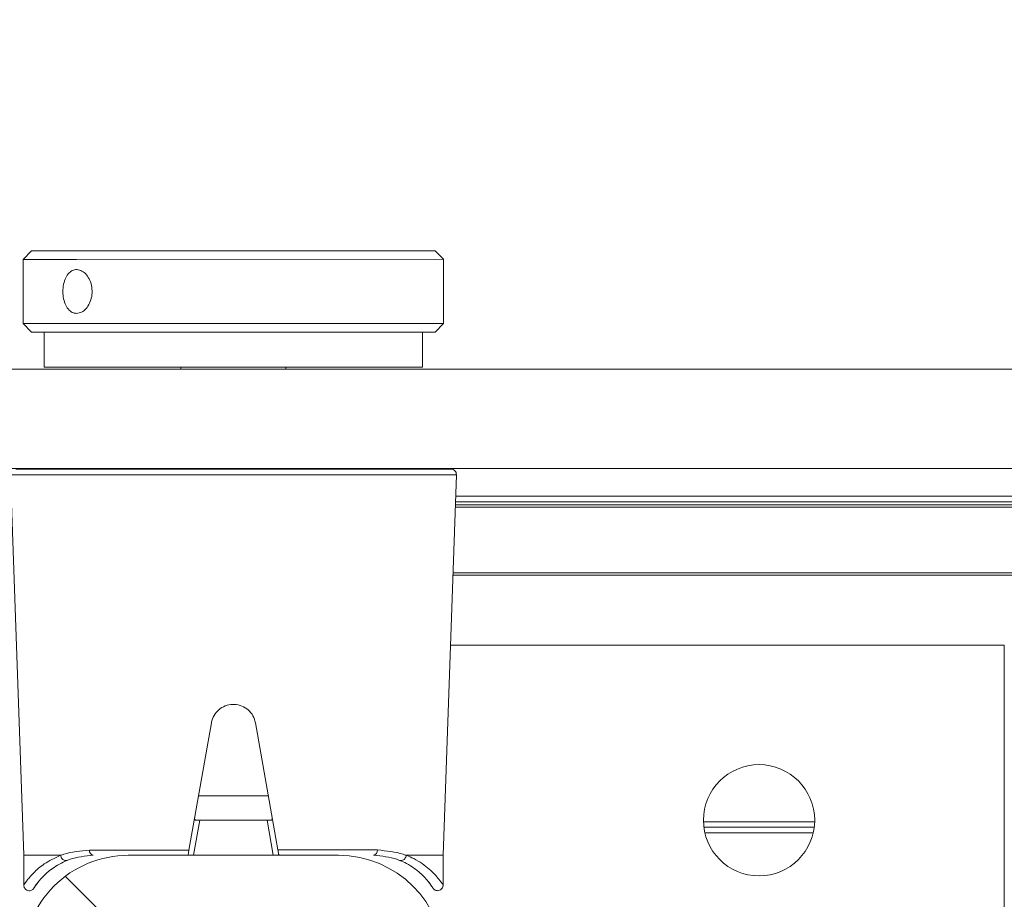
# Model space of a CAD drawing. Header units: feet. Extents: x 0 to 152508, y 0 to 59424.
# Tile 51 of 105: x 152366.076 to 152366.369, y 59280.938 to 59281.199. Entities that reach past the tile are written whole.
import ezdxf
from ezdxf import colors
from ezdxf.entities.mleader import LeaderData, LeaderLine
from ezdxf.math import Vec2, Vec3

# ---------------------------------------------------------------- set-up
doc = ezdxf.new("R2010")
doc.units = ezdxf.units.FT
doc.header["$LTSCALE"] = 0.05
doc.header["$MEASUREMENT"] = 0
doc.layers.add('Bridge plan$0$SC_Scratch7', color=252, linetype='Continuous', lineweight=0)
doc.layers.add('Trellis Base$0$L-ANNO-NOTE', color=30, linetype='Continuous')
doc.styles.add('Trellis Base$0$ARIAL', font='arial.ttf', dxfattribs={"width": 0.9})
pattern_1 = [(135.001858, (9.823278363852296, -14.0406728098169), (0.2651559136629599, 0.2651731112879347), []), (135.001858, (9.646502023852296, -14.0406785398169), (0.2651559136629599, 0.2651731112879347), [])]

# ---------------------------------------------------------------- blocks, each defined once
blk = doc.blocks.new('Bridge plan$0$HIGH ST SCREENWALL_2 PANEL PLAN_6')
at = {"layer": 'Bridge plan$0$SC_Scratch7', "lineweight": 0, "extrusion": (0, 0, -1)}
h = blk.add_hatch(dxfattribs=at)
h.set_pattern_fill('ANSI32', color=256, scale=0.01, style=0, pattern_type=2)
h.set_pattern_definition(pattern_1)
h.paths.add_polyline_path([(2.398455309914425, 0.08396245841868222), (2.398458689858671, -0.02020399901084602, -0.4142135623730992), (2.36720976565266, -0.05145495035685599), (2.304709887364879, -0.05145697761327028, -0.414213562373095), (2.273458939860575, -0.02020805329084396), (2.273455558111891, 0.08395840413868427, -0.414213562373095), (2.304704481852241, 0.1152093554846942), (2.367204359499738, 0.1152113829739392, -0.414213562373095)])
h.paths.add_polyline_path([(2.289083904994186, -0.02020754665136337, 0.414213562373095), (2.304709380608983, -0.03583200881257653), (2.367209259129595, -0.03582998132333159, 0.414213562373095), (2.382833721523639, -0.02020450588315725), (2.382830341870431, 0.08396195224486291, 0.4142135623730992), (2.367204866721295, 0.09958641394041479), (2.304704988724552, 0.0995843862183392, 0.414213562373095), (2.289080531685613, 0.08395891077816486)])
h = blk.add_hatch(dxfattribs=at)
h.set_pattern_fill('ANSI32', color=256, scale=0.01, style=0, pattern_type=2)
h.set_pattern_definition(pattern_1)
h.paths.add_polyline_path([(2.398455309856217, 0.08396245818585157), (2.398458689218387, -0.02020399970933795, -0.4142135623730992), (2.367209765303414, -0.05145495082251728), (2.304709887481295, -0.05145697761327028, -0.414213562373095), (2.273458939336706, -0.02020805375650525), (2.27345555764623, 0.08395840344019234, -0.414213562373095), (2.304704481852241, 0.115209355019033), (2.367204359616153, 0.1152113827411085, -0.414213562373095)])
h.paths.add_polyline_path([(2.289083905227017, -0.02020754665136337, 0.414213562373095), (2.304709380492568, -0.03583200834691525), (2.367209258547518, -0.03582998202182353, 0.414213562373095), (2.382833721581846, -0.0202045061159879), (2.382830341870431, 0.08396195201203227, 0.4142135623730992), (2.367204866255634, 0.09958641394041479), (2.304704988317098, 0.09958438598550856, 0.414213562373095), (2.289080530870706, 0.08395891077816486)])
at = {"layer": 'Bridge plan$0$SC_Scratch7', "lineweight": 0}
for p, q in [((-2.106795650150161, -0.1139632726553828), (-2.10678619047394, 0.1777028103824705)), ((-2.106795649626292, -0.1139632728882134), (-2.106786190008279, 0.1777028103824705)), ((-2.398295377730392, -0.04269164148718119), (-2.398295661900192, -0.05145394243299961)), ((-2.398295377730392, -0.04269164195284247), (-2.398295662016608, -0.05145394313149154)), ((-2.277578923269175, -0.04303803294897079), (-2.278181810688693, -0.04375858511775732)), ((-2.277578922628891, -0.04303803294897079), (-2.278181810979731, -0.04375858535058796)), ((-2.273623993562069, -0.0514579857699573), (-2.27362370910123, -0.04269568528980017)), ((-2.2736239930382, -0.05145798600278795), (-2.27362370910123, -0.04269568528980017)), ((-2.398295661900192, -0.05145394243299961), (-2.402249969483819, -0.1645853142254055)), ((-2.398295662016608, -0.05145394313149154), (-2.402249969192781, -0.1645853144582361)), ((-2.387408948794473, -0.05145429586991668), (-2.398295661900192, -0.05145394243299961)), ((-2.387408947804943, -0.05145429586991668), (-2.398295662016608, -0.05145394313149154)), ((-2.36720976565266, -0.05145495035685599), (-2.304709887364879, -0.05145697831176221)), ((-2.367209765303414, -0.05145495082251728), (-2.304709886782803, -0.05145697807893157)), ((-2.347797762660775, -0.05145558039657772), (-2.345961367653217, -0.06187228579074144)), ((-2.347797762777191, -0.051455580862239), (-2.345961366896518, -0.06187228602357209)), ((-2.325958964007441, -0.06187293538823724), (-2.324121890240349, -0.05145634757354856)), ((-2.325958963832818, -0.06187293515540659), (-2.324121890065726, -0.05145634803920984)), ((-2.273623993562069, -0.0514579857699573), (-2.28451070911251, -0.05145763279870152)), ((-2.2736239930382, -0.05145798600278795), (-2.284510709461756, -0.05145763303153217)), ((-2.269677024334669, -0.164589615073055), (-2.273623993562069, -0.0514579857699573)), ((-2.269677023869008, -0.1645896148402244), (-2.2736239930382, -0.05145798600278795)), ((-2.349184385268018, -0.05303870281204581), (-2.378750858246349, -0.05303774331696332)), ((-2.349184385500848, -0.05303870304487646), (-2.378750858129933, -0.05303774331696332)), ((-2.342522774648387, -0.09082575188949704), (-2.349184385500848, -0.05303870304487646)), ((-2.342522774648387, -0.09082575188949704), (-2.349184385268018, -0.05303870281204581)), ((-2.322735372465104, -0.05303955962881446), (-2.329399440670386, -0.09082617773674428)), ((-2.322735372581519, -0.0530395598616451), (-2.32939944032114, -0.09082617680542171)), ((-2.293168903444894, -0.05304051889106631), (-2.322735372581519, -0.0530395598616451)), ((-2.293168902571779, -0.05304051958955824), (-2.322735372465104, -0.05303955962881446)), ((-2.163599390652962, -0.05812820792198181), (-2.195821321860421, -0.05812716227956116)), ((-2.163599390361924, -0.05812820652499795), (-2.195821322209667, -0.05812716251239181)), ((-2.1631740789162, -0.06146154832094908), (-2.196246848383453, -0.06146047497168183)), ((-2.163174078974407, -0.06146154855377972), (-2.19624684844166, -0.06146047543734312)), ((-2.163300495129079, -0.05979488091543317), (-2.19612032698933, -0.05979381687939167)), ((-2.163300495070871, -0.05979488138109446), (-2.196120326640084, -0.05979381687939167)), ((-2.345961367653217, -0.06187228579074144), (-2.346900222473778, -0.06187225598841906)), ((-2.345961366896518, -0.06187228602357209), (-2.346900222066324, -0.06187225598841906)), ((-2.345961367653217, -0.06187228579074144), (-2.325958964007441, -0.06187293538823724)), ((-2.345961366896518, -0.06187228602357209), (-2.325958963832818, -0.06187293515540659)), ((-2.325020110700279, -0.06187296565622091), (-2.325958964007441, -0.06187293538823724)), ((-2.325020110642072, -0.06187296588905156), (-2.325958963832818, -0.06187293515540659)), ((-2.346337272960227, -0.06918853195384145), (-2.325583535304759, -0.06918920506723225)), ((-2.346337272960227, -0.06918853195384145), (-2.325583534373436, -0.06918920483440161)), ((-2.271443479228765, -0.1139579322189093), (-2.106795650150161, -0.1139632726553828)), ((-2.271443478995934, -0.1139579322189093), (-2.106795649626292, -0.1139632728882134)), ((-0.5130495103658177, -0.1348482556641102), (-2.2707166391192, -0.1347912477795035)), ((-0.513049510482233, -0.1348482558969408), (-2.270716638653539, -0.1347912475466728)), ((-0.5130495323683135, -0.135536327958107), (-2.270692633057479, -0.1354793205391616)), ((-0.5130495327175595, -0.135536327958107), (-2.270692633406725, -0.1354793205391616)), ((-0.5130501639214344, -0.1549934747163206), (-2.270013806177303, -0.1549364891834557)), ((-0.5130501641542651, -0.1549934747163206), (-2.270013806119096, -0.154936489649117)), ((-0.5130501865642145, -0.1556815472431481), (-2.269989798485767, -0.1556245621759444)), ((-0.5130501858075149, -0.1556815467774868), (-2.269989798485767, -0.1556245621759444)), ((-2.26995792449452, -0.1565381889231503), (-0.4974252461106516, -0.1565956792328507)), ((-2.269957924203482, -0.1565381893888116), (-0.4974252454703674, -0.156595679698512)), ((-2.269897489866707, -0.1582705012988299), (-0.4986940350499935, -0.1583279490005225)), ((-2.269897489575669, -0.1582705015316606), (-0.4986940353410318, -0.1583279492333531)), ((-4.330751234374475, -0.1663910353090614), (-0.3411758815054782, -0.1665204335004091)), ((-2.402249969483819, -0.1645853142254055), (-2.269677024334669, -0.164589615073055)), ((-2.402249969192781, -0.1645853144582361), (-2.269677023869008, -0.1645896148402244)), ((-2.271316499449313, -0.1662872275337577), (-2.400610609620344, -0.1662830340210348)), ((-2.271316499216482, -0.1662872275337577), (-2.400610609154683, -0.1662830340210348)), ((-2.351588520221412, -0.1662846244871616), (-2.351588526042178, -0.1664552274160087)), ((-2.320338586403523, -0.1664562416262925), (-2.320338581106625, -0.1662856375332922)), ((-4.330752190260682, -0.1958909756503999), (-0.341176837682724, -0.1960203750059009)), ((-2.351589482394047, -0.1959551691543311), (-2.351589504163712, -0.1966159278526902)), ((-2.32033956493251, -0.196616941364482), (-2.32033954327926, -0.1959561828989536)), ((-2.392214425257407, -0.1966146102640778), (-2.392214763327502, -0.2070312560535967)), ((-2.392214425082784, -0.1966146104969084), (-2.392214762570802, -0.2070312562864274)), ((-2.392214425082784, -0.1966146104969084), (-2.279714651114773, -0.1966182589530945)), ((-2.279714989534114, -0.2070349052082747), (-2.279714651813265, -0.1966182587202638)), ((-2.279714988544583, -0.2070349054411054), (-2.279714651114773, -0.1966182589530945)), ((-2.395964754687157, -0.2070311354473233), (-2.398464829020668, -0.2095310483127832)), ((-2.395964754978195, -0.2070311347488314), (-2.398464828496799, -0.2095310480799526)), ((-2.380708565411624, -0.2070316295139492), (-2.395964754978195, -0.2070311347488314)), ((-2.380708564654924, -0.2070316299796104), (-2.395964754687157, -0.2070311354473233)), ((-2.275964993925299, -0.2070350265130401), (-2.380708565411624, -0.2070316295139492)), ((-2.275964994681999, -0.2070350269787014), (-2.380708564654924, -0.2070316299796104)), ((-2.273465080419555, -0.2095351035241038), (-2.275964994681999, -0.2070350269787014)), ((-2.273465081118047, -0.2095351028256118), (-2.275964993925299, -0.2070350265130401)), ((-2.398464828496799, -0.2095310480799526), (-2.398465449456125, -0.2286451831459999)), ((-2.398464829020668, -0.2095310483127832), (-2.398465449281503, -0.2286451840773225)), ((-2.382572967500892, -0.2095315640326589), (-2.398464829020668, -0.2095310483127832)), ((-2.382572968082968, -0.2095315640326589), (-2.398464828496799, -0.2095310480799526)), ((-2.273465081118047, -0.2095351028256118), (-2.382572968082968, -0.2095315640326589)), ((-2.273465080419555, -0.2095351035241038), (-2.382572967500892, -0.2095315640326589)), ((-2.273465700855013, -0.2286492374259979), (-2.273465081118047, -0.2095351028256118)), ((-2.27346570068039, -0.2286492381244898), (-2.273465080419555, -0.2095351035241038)), ((-2.398465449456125, -0.2286451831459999), (-2.395965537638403, -0.231145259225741)), ((-2.382573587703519, -0.228645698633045), (-2.398465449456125, -0.2286451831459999)), ((-2.398465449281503, -0.2286451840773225), (-2.395965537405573, -0.231145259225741)), ((-2.382573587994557, -0.2286456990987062), (-2.398465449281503, -0.2286451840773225)), ((-2.380709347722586, -0.2311457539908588), (-2.395965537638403, -0.231145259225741)), ((-2.380709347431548, -0.2311457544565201), (-2.395965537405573, -0.231145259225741)), ((-2.273465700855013, -0.2286492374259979), (-2.382573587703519, -0.228645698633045)), ((-2.27346570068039, -0.2286492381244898), (-2.382573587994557, -0.2286456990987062)), ((-2.275965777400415, -0.2311491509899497), (-2.380709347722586, -0.2311457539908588)), ((-2.275965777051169, -0.2311491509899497), (-2.380709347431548, -0.2311457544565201)), ((-2.275965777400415, -0.2311491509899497), (-2.273465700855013, -0.2286492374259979)), ((-2.275965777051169, -0.2311491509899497), (-2.27346570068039, -0.2286492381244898))]:
    blk.add_line(p, q, dxfattribs=at)
at = {"layer": 'Bridge plan$0$SC_Scratch7', "lineweight": 0, "extrusion": (0, 0, -1)}
for centre in [(2.179710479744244, -0.06187767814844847), (2.179710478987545, -0.06187767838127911)]:
    blk.add_circle(centre, 0.01654163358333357, dxfattribs=at)
at = {"layer": 'Bridge plan$0$SC_Scratch7', "lineweight": 0}
for centre, radius, start, end in [((-2.367208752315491, -0.02020501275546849), 0.03124993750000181, 179.9981416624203, 269.9981416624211), ((-2.367208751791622, -0.02020501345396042), 0.03124993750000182, 179.9981416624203, 269.9981416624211), ((-2.30470887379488, -0.02020704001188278), 0.03124993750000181, 269.9981416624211, 359.9981416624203), ((-2.304708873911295, -0.02020704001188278), 0.03124993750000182, 269.9981416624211, 359.9981416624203), ((-2.377324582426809, -0.05285988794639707), 0.00143732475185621, 102.1220950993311, 187.1080046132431), ((-2.377324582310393, -0.052859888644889), 0.00143732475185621, 102.1220950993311, 187.1080046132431), ((-2.294595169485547, -0.05286257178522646), 0.001437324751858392, 352.8882787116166, 77.8741882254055), ((-2.294595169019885, -0.05286257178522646), 0.001437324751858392, 352.8882787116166, 77.8741882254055), ((-2.271316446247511, -0.1646468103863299), 0.00164041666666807, 269.9981416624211, 1.998141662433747), ((-2.271316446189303, -0.1646468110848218), 0.00164041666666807, 269.9981416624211, 1.998141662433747)]:
    blk.add_arc(centre, radius, start, end, dxfattribs=at)
for points, knots in [([(-2.394208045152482, -0.04320320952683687), (-2.394428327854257, -0.04291477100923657), (-2.395015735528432, -0.04214561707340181), (-2.39518843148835, -0.04182389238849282), (-2.395261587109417, -0.04171334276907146), (-2.395276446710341, -0.04168661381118), (-2.395331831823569, -0.04160793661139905), (-2.395396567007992, -0.0415229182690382), (-2.395539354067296, -0.04136517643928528), (-2.395798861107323, -0.04116135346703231), (-2.396230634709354, -0.04096183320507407), (-2.396800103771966, -0.04090603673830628), (-2.397392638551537, -0.04107322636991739), (-2.397856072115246, -0.04141590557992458), (-2.398148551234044, -0.04184478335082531), (-2.398275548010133, -0.04225923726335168), (-2.398308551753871, -0.0425418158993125), (-2.398289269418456, -0.04267898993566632), (-2.398286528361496, -0.0426984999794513)], [0, 0, 0, 0, 0.239494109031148, 0.6386401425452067, 0.6903878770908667, 0.7194794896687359, 0.7258785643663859, 0.7320686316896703, 0.746010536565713, 0.7666494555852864, 0.7961242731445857, 0.8367373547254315, 0.8745890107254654, 0.9127435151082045, 0.9459102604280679, 0.9731441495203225, 0.9961802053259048, 1, 1, 1, 1]), ([(-2.394208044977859, -0.04320320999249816), (-2.394428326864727, -0.04291477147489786), (-2.395015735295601, -0.04214561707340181), (-2.395188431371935, -0.04182389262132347), (-2.39526158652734, -0.04171334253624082), (-2.395276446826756, -0.04168661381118), (-2.395331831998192, -0.04160793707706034), (-2.395396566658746, -0.0415229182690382), (-2.395539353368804, -0.04136517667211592), (-2.39579886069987, -0.0411613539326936), (-2.396230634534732, -0.04096183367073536), (-2.396800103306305, -0.04090603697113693), (-2.397392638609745, -0.04107322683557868), (-2.397856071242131, -0.04141590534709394), (-2.398148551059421, -0.04184478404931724), (-2.398275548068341, -0.04225923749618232), (-2.398308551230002, -0.04254181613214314), (-2.398289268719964, -0.04267898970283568), (-2.398286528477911, -0.04269850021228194)], [0, 0, 0, 0, 0.239494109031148, 0.6386401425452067, 0.6903878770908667, 0.7194794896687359, 0.7258785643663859, 0.7320686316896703, 0.746010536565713, 0.7666494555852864, 0.7961242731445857, 0.8367373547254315, 0.8745890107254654, 0.9127435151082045, 0.9459102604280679, 0.9731441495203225, 0.9961802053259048, 1, 1, 1, 1]), ([(-2.273639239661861, -0.04269373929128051), (-2.273633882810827, -0.04258065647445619), (-2.273619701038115, -0.04228112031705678), (-2.27378629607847, -0.04180381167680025), (-2.274140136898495, -0.04133886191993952), (-2.274638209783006, -0.04102986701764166), (-2.2751646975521, -0.04091969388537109), (-2.275623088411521, -0.0409642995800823), (-2.275980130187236, -0.04109305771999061), (-2.276246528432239, -0.04125877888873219), (-2.276427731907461, -0.04141954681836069), (-2.276536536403, -0.04154495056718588), (-2.276586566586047, -0.04161115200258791), (-2.276612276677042, -0.04164728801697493), (-2.276634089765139, -0.04167944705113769), (-2.276659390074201, -0.04171859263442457), (-2.27668810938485, -0.04176583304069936), (-2.276834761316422, -0.04198897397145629), (-2.277141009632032, -0.04252321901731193), (-2.27766311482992, -0.04315554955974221), (-2.277749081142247, -0.0432596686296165)], [0, 0, 0, 0, 0.02130453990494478, 0.05643219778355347, 0.09264564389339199, 0.1300030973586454, 0.1645207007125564, 0.1924100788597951, 0.215961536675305, 0.2356471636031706, 0.2513168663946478, 0.2619547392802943, 0.2675243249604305, 0.2724181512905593, 0.279576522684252, 0.2941373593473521, 0.3400668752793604, 0.5236046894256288, 0.9215570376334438, 1, 1, 1, 1]), ([(-2.273639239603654, -0.04269373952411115), (-2.273633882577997, -0.04258065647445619), (-2.273619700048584, -0.04228112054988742), (-2.273786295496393, -0.04180381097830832), (-2.274140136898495, -0.04133886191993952), (-2.274638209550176, -0.04102986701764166), (-2.2751646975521, -0.04091969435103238), (-2.275623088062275, -0.0409642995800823), (-2.27598012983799, -0.04109305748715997), (-2.276246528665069, -0.04125877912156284), (-2.276427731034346, -0.04141954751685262), (-2.276536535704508, -0.04154495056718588), (-2.276586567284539, -0.04161115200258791), (-2.276612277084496, -0.04164728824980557), (-2.276634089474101, -0.04167944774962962), (-2.276659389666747, -0.04171859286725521), (-2.276688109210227, -0.04176583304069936), (-2.276834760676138, -0.04198897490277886), (-2.277141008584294, -0.04252321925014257), (-2.277663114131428, -0.04315554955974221), (-2.277749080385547, -0.04325966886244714)], [0, 0, 0, 0, 0.02130453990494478, 0.05643219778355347, 0.09264564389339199, 0.1300030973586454, 0.1645207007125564, 0.1924100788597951, 0.215961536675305, 0.2356471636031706, 0.2513168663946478, 0.2619547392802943, 0.2675243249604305, 0.2724181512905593, 0.279576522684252, 0.2941373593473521, 0.3400668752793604, 0.5236046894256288, 0.9215570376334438, 1, 1, 1, 1]), ([(-2.387408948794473, -0.05145429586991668), (-2.389100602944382, -0.0506346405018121), (-2.392324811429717, -0.04907241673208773), (-2.395512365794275, -0.04621229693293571), (-2.397821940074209, -0.0433692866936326), (-2.398079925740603, -0.04292666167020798), (-2.398217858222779, -0.04269001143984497)], [0, 0, 0, 0, 0.2571529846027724, 0.4901211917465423, 0.7273915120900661, 1, 1, 1, 1]), ([(-2.387408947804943, -0.05145429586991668), (-2.389100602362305, -0.0506346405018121), (-2.392324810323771, -0.04907241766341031), (-2.395512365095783, -0.04621229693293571), (-2.397821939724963, -0.0433692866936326), (-2.398079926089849, -0.04292666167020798), (-2.398217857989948, -0.04269001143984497)], [0, 0, 0, 0, 0.2571529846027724, 0.4901211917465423, 0.7273915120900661, 1, 1, 1, 1]), ([(-2.394217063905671, -0.04321088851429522), (-2.394688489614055, -0.0425231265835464), (-2.395657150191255, -0.04110993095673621), (-2.39481588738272, -0.0424863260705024), (-2.392801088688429, -0.04501168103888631), (-2.389901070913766, -0.04772418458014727), (-2.386924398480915, -0.04919438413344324), (-2.385373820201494, -0.04996022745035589)], [0, 0, 0, 0, 0.2164665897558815, 0.4447885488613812, 0.6224134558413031, 0.8033112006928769, 1, 1, 1, 1]), ([(-2.394217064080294, -0.04321088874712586), (-2.394688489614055, -0.0425231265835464), (-2.395657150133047, -0.04110993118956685), (-2.394815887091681, -0.04248632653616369), (-2.392801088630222, -0.04501168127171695), (-2.38990107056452, -0.04772418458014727), (-2.386924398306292, -0.04919438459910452), (-2.385373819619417, -0.04996022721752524)], [0, 0, 0, 0, 0.2164665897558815, 0.4447885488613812, 0.6224134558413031, 0.8033112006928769, 1, 1, 1, 1]), ([(-2.286545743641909, -0.04996343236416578), (-2.285863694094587, -0.04966314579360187), (-2.283434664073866, -0.04859371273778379), (-2.280162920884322, -0.04612903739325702), (-2.277573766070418, -0.04322392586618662), (-2.276388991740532, -0.04131660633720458), (-2.276709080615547, -0.0417921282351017), (-2.27673770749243, -0.04183465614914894)], [0, 0, 0, 0, 0.107842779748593, 0.3840685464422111, 0.666884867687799, 0.9702082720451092, 1, 1, 1, 1]), ([(-2.286545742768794, -0.049963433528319), (-2.285863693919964, -0.04966314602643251), (-2.283434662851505, -0.04859371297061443), (-2.280162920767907, -0.04612903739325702), (-2.277573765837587, -0.04322392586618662), (-2.276388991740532, -0.04131660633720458), (-2.276709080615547, -0.04179212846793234), (-2.276737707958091, -0.04183465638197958)], [0, 0, 0, 0, 0.107842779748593, 0.3840685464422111, 0.666884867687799, 0.9702082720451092, 1, 1, 1, 1]), ([(-2.273701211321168, -0.04269402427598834), (-2.273675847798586, -0.04265736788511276), (-2.273332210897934, -0.04216076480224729), (-2.274645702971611, -0.04421624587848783), (-2.277495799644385, -0.04733285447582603), (-2.281092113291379, -0.04998343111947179), (-2.283780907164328, -0.05114292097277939), (-2.28451070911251, -0.05145763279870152)], [0, 0, 0, 0, 0.02419217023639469, 0.3277420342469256, 0.6067835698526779, 0.8932725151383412, 1, 1, 1, 1]), ([(-2.273701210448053, -0.04269402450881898), (-2.273675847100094, -0.04265736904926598), (-2.273332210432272, -0.04216076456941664), (-2.274645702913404, -0.04421624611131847), (-2.277495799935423, -0.04733285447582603), (-2.281092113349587, -0.04998343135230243), (-2.283780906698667, -0.05114292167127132), (-2.284510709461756, -0.05145763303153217)], [0, 0, 0, 0, 0.02419217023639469, 0.3277420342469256, 0.6067835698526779, 0.8932725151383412, 1, 1, 1, 1]), ([(-2.387331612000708, -0.05142703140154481), (-2.387331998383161, -0.05142865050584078), (-2.38733286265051, -0.05143231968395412), (-2.387336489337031, -0.05143786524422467), (-2.387347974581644, -0.05144726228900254), (-2.387373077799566, -0.05145315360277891), (-2.387395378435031, -0.05145386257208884), (-2.387408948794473, -0.05145429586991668)], [0, 0, 0, 0, 0.03580645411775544, 0.08120784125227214, 0.1683558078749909, 0.4940119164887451, 1, 1, 1, 1]), ([(-2.387331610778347, -0.05142703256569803), (-2.38733199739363, -0.05142865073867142), (-2.387332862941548, -0.05143232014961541), (-2.3873364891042, -0.05143786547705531), (-2.387347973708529, -0.05144726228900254), (-2.387373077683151, -0.05145315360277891), (-2.387395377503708, -0.05145386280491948), (-2.387408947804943, -0.05145429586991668)], [0, 0, 0, 0, 0.03580645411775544, 0.08120784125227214, 0.1683558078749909, 0.4940119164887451, 1, 1, 1, 1]), ([(-2.387331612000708, -0.05142703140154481), (-2.387288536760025, -0.05124782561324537), (-2.387202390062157, -0.05088940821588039), (-2.386895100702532, -0.0504203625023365), (-2.386495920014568, -0.05007078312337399), (-2.386036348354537, -0.04988009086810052), (-2.385697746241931, -0.04987401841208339), (-2.385482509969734, -0.0499210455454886), (-2.385415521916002, -0.04994519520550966), (-2.385373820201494, -0.04996022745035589)], [0, 0, 0, 0, 0.1824633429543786, 0.3649266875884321, 0.5473901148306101, 0.729854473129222, 0.9123202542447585, 0.9454189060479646, 1, 1, 1, 1]), ([(-2.378750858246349, -0.05303774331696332), (-2.381449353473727, -0.05277705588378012), (-2.384511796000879, -0.05248121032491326), (-2.386997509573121, -0.05155679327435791), (-2.387308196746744, -0.05143612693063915), (-2.387331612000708, -0.05142703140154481)], [0, 0, 0, 0, 0.8727047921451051, 0.9904055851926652, 1, 1, 1, 1]), ([(-2.387331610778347, -0.05142703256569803), (-2.38728853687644, -0.05124782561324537), (-2.387202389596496, -0.05088940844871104), (-2.386895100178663, -0.05042036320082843), (-2.38649591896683, -0.0500707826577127), (-2.38603634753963, -0.04988009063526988), (-2.385697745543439, -0.04987401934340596), (-2.385482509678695, -0.04992104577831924), (-2.385415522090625, -0.04994519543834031), (-2.385373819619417, -0.04996022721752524)], [0, 0, 0, 0, 0.1824633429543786, 0.3649266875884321, 0.5473901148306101, 0.729854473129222, 0.9123202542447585, 0.9454189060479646, 1, 1, 1, 1]), ([(-2.378750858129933, -0.05303774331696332), (-2.381449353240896, -0.05277705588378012), (-2.384511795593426, -0.05248121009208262), (-2.386997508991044, -0.05155679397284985), (-2.387308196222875, -0.05143612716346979), (-2.387331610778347, -0.05142703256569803)], [0, 0, 0, 0, 0.8727047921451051, 0.9904055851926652, 1, 1, 1, 1]), ([(-2.385373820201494, -0.04996022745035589), (-2.385089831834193, -0.05007124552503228), (-2.382879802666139, -0.05093522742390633), (-2.380072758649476, -0.05121275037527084), (-2.377626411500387, -0.05145461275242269)], [0, 0, 0, 0, 0.1284970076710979, 1, 1, 1, 1]), ([(-2.385373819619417, -0.04996022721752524), (-2.385089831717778, -0.05007124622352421), (-2.382879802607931, -0.05093522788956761), (-2.380072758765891, -0.05121275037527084), (-2.377626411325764, -0.05145461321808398)], [0, 0, 0, 0, 0.1284970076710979, 1, 1, 1, 1]), ([(-2.349463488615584, -0.05145552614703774), (-2.34946007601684, -0.051474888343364), (-2.349453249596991, -0.05151359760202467), (-2.349400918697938, -0.05181045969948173), (-2.349323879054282, -0.05224745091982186), (-2.349245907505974, -0.05268971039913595), (-2.349198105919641, -0.05296088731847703), (-2.349184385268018, -0.05303870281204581)], [0, 0, 0, 0, 0.2253311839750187, 0.4504917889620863, 0.6794496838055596, 0.9080175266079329, 1, 1, 1, 1]), ([(-2.349463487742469, -0.05145552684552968), (-2.34946007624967, -0.05147488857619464), (-2.349453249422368, -0.05151359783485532), (-2.349400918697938, -0.05181045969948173), (-2.349323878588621, -0.05224745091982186), (-2.349245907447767, -0.05268971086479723), (-2.349198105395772, -0.05296088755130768), (-2.349184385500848, -0.05303870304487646)], [0, 0, 0, 0, 0.2253311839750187, 0.4504917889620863, 0.6794496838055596, 0.9080175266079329, 1, 1, 1, 1]), ([(-2.322735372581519, -0.0530395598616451), (-2.32270237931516, -0.05285248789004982), (-2.322636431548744, -0.05247853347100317), (-2.322551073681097, -0.05199454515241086), (-2.322487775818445, -0.05163561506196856), (-2.322459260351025, -0.05147393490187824), (-2.322456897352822, -0.05146053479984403), (-2.322456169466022, -0.0514564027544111)], [0, 0, 0, 0, 0.221104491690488, 0.441988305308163, 0.6682230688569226, 0.8976805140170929, 1, 1, 1, 1]), ([(-2.322735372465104, -0.05303955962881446), (-2.322702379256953, -0.0528524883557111), (-2.322636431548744, -0.05247853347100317), (-2.322551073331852, -0.05199454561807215), (-2.322487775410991, -0.05163561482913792), (-2.322459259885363, -0.05147393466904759), (-2.322456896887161, -0.05146053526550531), (-2.322456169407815, -0.05145640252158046)], [0, 0, 0, 0, 0.221104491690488, 0.441988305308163, 0.6682230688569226, 0.8976805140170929, 1, 1, 1, 1]), ([(-2.294293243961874, -0.05145731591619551), (-2.291846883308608, -0.05121561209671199), (-2.289039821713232, -0.05093827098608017), (-2.286829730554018, -0.05007443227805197), (-2.286545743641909, -0.04996343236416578)], [0, 0, 0, 0, 0.8715029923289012, 1, 1, 1, 1]), ([(-2.294293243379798, -0.05145731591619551), (-2.291846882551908, -0.05121561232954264), (-2.28903982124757, -0.05093827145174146), (-2.286829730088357, -0.05007443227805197), (-2.286545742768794, -0.049963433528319)], [0, 0, 0, 0, 0.8715029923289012, 1, 1, 1, 1]), ([(-2.284588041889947, -0.05143036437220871), (-2.284611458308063, -0.05143945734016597), (-2.284922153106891, -0.05156010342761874), (-2.287407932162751, -0.05248435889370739), (-2.290470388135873, -0.05278000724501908), (-2.293168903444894, -0.05304051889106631)], [0, 0, 0, 0, 0.009594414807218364, 0.1272952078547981, 1, 1, 1, 1]), ([(-2.284588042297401, -0.05143036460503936), (-2.284611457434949, -0.0514394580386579), (-2.284922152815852, -0.05156010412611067), (-2.287407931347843, -0.05248435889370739), (-2.290470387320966, -0.05278000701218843), (-2.293168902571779, -0.05304051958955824)], [0, 0, 0, 0, 0.009594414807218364, 0.1272952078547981, 1, 1, 1, 1]), ([(-2.284588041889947, -0.05143036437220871), (-2.284631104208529, -0.05125115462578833), (-2.284717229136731, -0.05089273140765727), (-2.28502448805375, -0.05042366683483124), (-2.285423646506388, -0.0500740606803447), (-2.285883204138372, -0.04988333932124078), (-2.286221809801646, -0.04987724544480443), (-2.286437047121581, -0.04992425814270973), (-2.286504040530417, -0.04994840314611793), (-2.286545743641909, -0.04996343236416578)], [0, 0, 0, 0, 0.1824633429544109, 0.3649266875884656, 0.5473901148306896, 0.7298544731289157, 0.9123202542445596, 0.9454189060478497, 1, 1, 1, 1]), ([(-2.284588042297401, -0.05143036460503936), (-2.284631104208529, -0.05125115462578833), (-2.284717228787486, -0.0508927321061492), (-2.285024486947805, -0.05042366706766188), (-2.285423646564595, -0.05007406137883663), (-2.285883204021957, -0.04988333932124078), (-2.286221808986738, -0.04987724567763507), (-2.286437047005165, -0.04992425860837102), (-2.286504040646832, -0.04994840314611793), (-2.286545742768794, -0.049963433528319)], [0, 0, 0, 0, 0.1824633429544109, 0.3649266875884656, 0.5473901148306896, 0.7298544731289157, 0.9123202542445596, 0.9454189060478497, 1, 1, 1, 1]), ([(-2.28451070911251, -0.05145763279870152), (-2.284519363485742, -0.051457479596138), (-2.284533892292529, -0.05145722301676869), (-2.2845524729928, -0.05145475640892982), (-2.28456513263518, -0.05145156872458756), (-2.284574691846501, -0.05144756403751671), (-2.284581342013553, -0.05144314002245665), (-2.284585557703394, -0.05143769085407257), (-2.284587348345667, -0.05143383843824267), (-2.284587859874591, -0.05143127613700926), (-2.284588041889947, -0.05143036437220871)], [0, 0, 0, 0, 0.3215596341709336, 0.5397412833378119, 0.6888517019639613, 0.7919125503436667, 0.9005355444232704, 0.9440219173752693, 0.9801240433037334, 1, 1, 1, 1]), ([(-2.284510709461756, -0.05145763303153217), (-2.284519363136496, -0.05145748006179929), (-2.284533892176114, -0.05145722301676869), (-2.284552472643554, -0.05145475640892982), (-2.284565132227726, -0.0514515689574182), (-2.284574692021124, -0.05144756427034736), (-2.284581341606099, -0.05144314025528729), (-2.284585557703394, -0.05143769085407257), (-2.284587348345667, -0.05143383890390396), (-2.284587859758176, -0.05143127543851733), (-2.284588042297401, -0.05143036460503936)], [0, 0, 0, 0, 0.3215596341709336, 0.5397412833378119, 0.6888517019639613, 0.7919125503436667, 0.9005355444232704, 0.9440219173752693, 0.9801240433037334, 1, 1, 1, 1]), ([(-2.347473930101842, -0.0627410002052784), (-2.347494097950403, -0.06260745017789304), (-2.347534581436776, -0.06233936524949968), (-2.347472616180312, -0.06205610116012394), (-2.347276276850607, -0.06190916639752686), (-2.347062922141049, -0.06187455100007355), (-2.346931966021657, -0.06187270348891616), (-2.346900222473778, -0.06187225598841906)], [0, 0, 0, 0, 0.2596090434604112, 0.5211299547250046, 0.7440978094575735, 0.9379679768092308, 1, 1, 1, 1]), ([(-2.347473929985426, -0.0627410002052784), (-2.34749409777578, -0.06260745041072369), (-2.347534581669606, -0.06233936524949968), (-2.347472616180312, -0.06205610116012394), (-2.347276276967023, -0.06190916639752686), (-2.347062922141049, -0.06187455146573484), (-2.346931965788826, -0.06187270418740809), (-2.346900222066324, -0.06187225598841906)], [0, 0, 0, 0, 0.2596090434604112, 0.5211299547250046, 0.7440978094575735, 0.9379679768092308, 1, 1, 1, 1]), ([(-2.325020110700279, -0.06187296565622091), (-2.324916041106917, -0.06187774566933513), (-2.324707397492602, -0.06188733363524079), (-2.324504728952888, -0.06199865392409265), (-2.324408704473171, -0.06219540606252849), (-2.324399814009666, -0.06244641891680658), (-2.324431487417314, -0.06264698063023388), (-2.324446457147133, -0.06274174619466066)], [0, 0, 0, 0, 0.2090964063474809, 0.41922301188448, 0.614313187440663, 0.8177607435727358, 1, 1, 1, 1]), ([(-2.325020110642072, -0.06187296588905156), (-2.324916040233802, -0.0618777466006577), (-2.324707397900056, -0.06188733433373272), (-2.324504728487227, -0.06199865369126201), (-2.324408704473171, -0.06219540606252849), (-2.324399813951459, -0.06244641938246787), (-2.324431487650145, -0.06264698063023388), (-2.324446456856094, -0.06274174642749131)], [0, 0, 0, 0, 0.2090964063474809, 0.41922301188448, 0.614313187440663, 0.8177607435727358, 1, 1, 1, 1]), ([(-2.32939944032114, -0.09082617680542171), (-2.329602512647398, -0.09155204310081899), (-2.330008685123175, -0.09300388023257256), (-2.331487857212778, -0.09476876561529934), (-2.333420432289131, -0.0959684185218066), (-2.335651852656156, -0.09645164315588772), (-2.337902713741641, -0.09617361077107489), (-2.339934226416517, -0.09517403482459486), (-2.341521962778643, -0.09355958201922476), (-2.342281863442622, -0.0919850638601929), (-2.342478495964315, -0.09103881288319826), (-2.342522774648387, -0.09082575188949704)], [0, 0, 0, 0, 0.1209405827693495, 0.2418986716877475, 0.3631789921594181, 0.4839141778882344, 0.6036428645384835, 0.7231756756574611, 0.843561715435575, 0.9647756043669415, 1, 1, 1, 1]), ([(-2.329399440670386, -0.09082617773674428), (-2.329602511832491, -0.09155204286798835), (-2.330008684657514, -0.09300388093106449), (-2.331487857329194, -0.09476876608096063), (-2.333420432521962, -0.0959684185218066), (-2.335651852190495, -0.09645164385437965), (-2.337902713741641, -0.09617361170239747), (-2.339934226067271, -0.09517403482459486), (-2.341521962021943, -0.0935595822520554), (-2.342281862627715, -0.0919850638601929), (-2.342478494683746, -0.0910388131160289), (-2.342522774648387, -0.09082575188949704)], [0, 0, 0, 0, 0.1209405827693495, 0.2418986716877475, 0.3631789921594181, 0.4839141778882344, 0.6036428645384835, 0.7231756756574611, 0.843561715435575, 0.9647756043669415, 1, 1, 1, 1]), ([(-2.382573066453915, -0.2125782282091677), (-2.382081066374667, -0.2126498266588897), (-2.381097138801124, -0.212793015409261), (-2.379722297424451, -0.2139085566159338), (-2.378645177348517, -0.2155544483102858), (-2.378012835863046, -0.2176156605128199), (-2.377921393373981, -0.2198369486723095), (-2.378380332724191, -0.2219696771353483), (-2.37932120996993, -0.2237799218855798), (-2.380615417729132, -0.2250678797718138), (-2.382089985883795, -0.2256827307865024), (-2.383558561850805, -0.2255544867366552), (-2.384860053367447, -0.2247032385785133), (-2.385873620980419, -0.2232228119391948), (-2.386513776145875, -0.2212733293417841), (-2.386730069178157, -0.2190769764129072), (-2.386509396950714, -0.216888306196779), (-2.385869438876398, -0.214945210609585), (-2.384853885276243, -0.2134738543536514), (-2.383693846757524, -0.2126901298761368), (-2.38289162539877, -0.212610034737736), (-2.382573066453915, -0.2125782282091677)], [0, 0, 0, 0, 0.05349092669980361, 0.1069749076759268, 0.1606395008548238, 0.2144261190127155, 0.2680150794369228, 0.3213949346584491, 0.3748804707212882, 0.4286210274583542, 0.4823693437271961, 0.5358670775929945, 0.5892470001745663, 0.6428222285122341, 0.696605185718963, 0.7502835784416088, 0.8037058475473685, 0.8571211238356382, 0.9107880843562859, 0.964574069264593, 1, 1, 1, 1]), ([(-2.382573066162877, -0.2125782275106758), (-2.382081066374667, -0.2126498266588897), (-2.381097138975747, -0.2127930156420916), (-2.379722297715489, -0.2139085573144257), (-2.378645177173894, -0.2155544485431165), (-2.378012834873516, -0.2176156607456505), (-2.377921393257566, -0.2198369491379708), (-2.378380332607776, -0.221969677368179), (-2.379321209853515, -0.2237799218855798), (-2.380615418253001, -0.2250678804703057), (-2.382089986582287, -0.225682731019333), (-2.383558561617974, -0.2255544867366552), (-2.384860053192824, -0.2247032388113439), (-2.385873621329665, -0.2232228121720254), (-2.386513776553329, -0.2212733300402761), (-2.386730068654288, -0.2190769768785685), (-2.386509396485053, -0.2168883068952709), (-2.385869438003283, -0.2149452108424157), (-2.384853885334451, -0.2134738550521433), (-2.383693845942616, -0.2126901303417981), (-2.382891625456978, -0.2126100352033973), (-2.382573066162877, -0.2125782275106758)], [0, 0, 0, 0, 0.05349092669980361, 0.1069749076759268, 0.1606395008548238, 0.2144261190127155, 0.2680150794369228, 0.3213949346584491, 0.3748804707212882, 0.4286210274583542, 0.4823693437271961, 0.5358670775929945, 0.5892470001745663, 0.6428222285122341, 0.696605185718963, 0.7502835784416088, 0.8037058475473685, 0.8571211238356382, 0.9107880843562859, 0.964574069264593, 1, 1, 1, 1])]:
    blk.add_open_spline(points, degree=3, knots=knots, dxfattribs=at)
blk = doc.blocks.new('Bridge plan')
at = {"layer": 'Bridge plan$0$SC_Scratch7', "lineweight": -3, "extrusion": (0, 0, -1), "rotation": 180.0002309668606}
blk.add_blockref('Bridge plan$0$HIGH ST SCREENWALL_2 PANEL PLAN_6', (-1828107.53864141, 711482.1623847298), dxfattribs=at)
blk = doc.blocks.new('Trellis Base')
blk.add_blockref('Bridge plan', (-1675739.0632623, -652201.2630976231))
at = {"layer": 'Trellis Base$0$L-ANNO-NOTE'}
ml = blk.add_multileader_mtext('Standard', dxfattribs=at)
ml.set_content('W. LIVINGSTON AVENUE', color=11, style='Trellis Base$0$ARIAL')
ml.set_leader_properties()
ml.build(insert=Vec2(0, 0))
ml.multileader.update_dxf_attribs({"has_dogleg": 0, "dogleg_length": 0.36, "arrow_head_size": 1.25, "scale": 10})
ctx = ml.context
ctx.base_point, ctx.scale, ctx.char_height, ctx.arrow_head_size, ctx.landing_gap_size, ctx.plane_origin, ctx.plane_x_axis, ctx.plane_y_axis = Vec3(152493.4333448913, 59387.86988106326), 10, 1.25, 1.25, 0.5, Vec3(152496.4817137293, 59382.31385021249), Vec3(0.2347390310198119, 0.9720584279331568), Vec3(-0.9720584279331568, 0.2347390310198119)
notes = []
notes.append((ctx, [(0, (0, 0, 0), (0, 0), (1, 0), 1, [])]))
ctx.mtext.insert, ctx.mtext.text_direction, ctx.mtext.rotation, ctx.mtext.flow_direction = Vec3(152492.9328174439, 59388.50512407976), Vec3(0.2347390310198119, 0.9720584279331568), 1.333846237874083, 5
ml = blk.add_multileader_mtext('Standard', dxfattribs=at)
ml.set_content('S. FRONT STREET', color=11, style='Trellis Base$0$ARIAL')
ml.set_leader_properties()
ml.build(insert=Vec2(0, 0))
ml.multileader.update_dxf_attribs({"has_dogleg": 0, "dogleg_length": 0.36, "arrow_head_size": 1.25, "scale": 10})
ctx = ml.context
ctx.base_point, ctx.scale, ctx.char_height, ctx.arrow_head_size, ctx.landing_gap_size, ctx.plane_origin = Vec3(152391.6984540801, 59316.60244546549), 10, 1.25, 1.25, 0.5, Vec3(152387.0132386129, 59312.33503554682)
notes.append((ctx, [(0, (0, 0, 0), (0, 0), (1, 0), 1, [])]))
ctx.mtext.insert, ctx.mtext.flow_direction = Vec3(152392.1984540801, 59317.23810371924), 5
for ctx, leaders in notes:
    for number, flags, end, landing, length, lines in leaders:
        leader = LeaderData()
        leader.index, (leader.has_last_leader_line, leader.has_dogleg_vector, leader.attachment_direction) = number, flags
        leader.last_leader_point, leader.dogleg_vector, leader.dogleg_length = Vec3(end), Vec3(landing), length
        for number, points, colour, breaks in lines:
            line = LeaderLine()
            line.index, line.vertices, line.color, line.breaks = number, Vec3.list(points), colors.encode_raw_color(colour), breaks
            leader.lines.append(line)
        ctx.leaders.append(leader)

msp = doc.modelspace()

# ---------------------------------------------------------------- block references
msp.add_blockref('Trellis Base', (0, 0))

doc.saveas('drawing.dxf')
